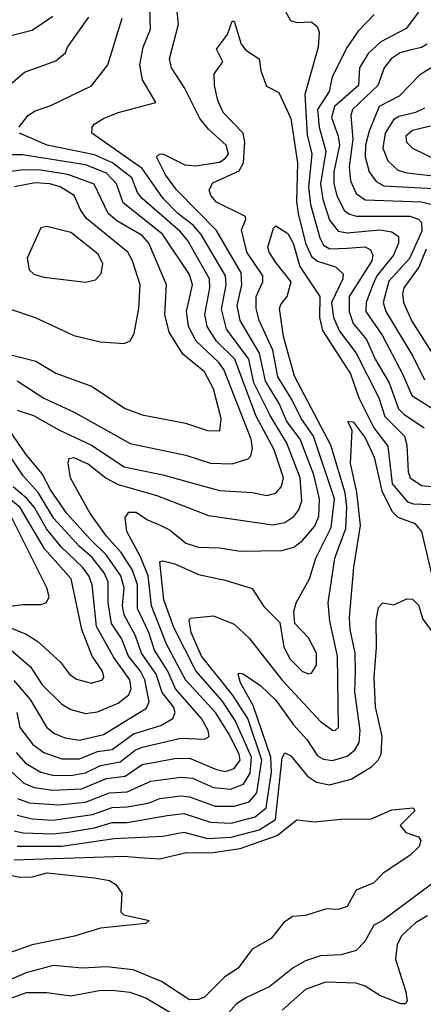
# Model space of a CAD drawing. Extents: x 1308313 to 1441400, y 959662 to 1036319.
# Tile 183 of 256: x 1332113 to 1333471, y 1009694 to 1013007. Entities that reach past the tile are written whole.
import ezdxf

# ---------------------------------------------------------------- set-up
doc = ezdxf.new("R2010")
doc.units = 0

msp = doc.modelspace()

# ---------------------------------------------------------------- linework, layer by layer
at = {"layer": '0CON10XD'}
for points in [[(1332101.2, 1010541.2), (1332132.9, 1010505), (1332185, 1010475.2), (1332225, 1010465.1), (1332285, 1010463.3), (1332335, 1010472.6), (1332385, 1010497.5), (1332450.9, 1010509.1), (1332501.6, 1010548.4), (1332525, 1010558.5), (1332655, 1010589.2), (1332735, 1010585.5), (1332750.5, 1010595), (1332746.8, 1010615), (1332725.2, 1010655), (1332637.9, 1010755), (1332612.2, 1010815), (1332567.3, 1010885), (1332547.3, 1010945), (1332510.1, 1011025), (1332510, 1011105), (1332492.6, 1011155), (1332455, 1011214), (1332405, 1011269.4), (1332350, 1011345), (1332305.6, 1011425.6), (1332284.7, 1011465), (1332276.4, 1011515), (1332279.4, 1011530.6), (1332295, 1011533.8), (1332345, 1011511.3), (1332404.3, 1011464.3), (1332445, 1011442.3), (1332575, 1011405.9), (1332748.3, 1011338.3), (1332965, 1011307.5), (1333005, 1011314.7), (1333035.3, 1011335), (1333052.3, 1011357.7), (1333061.9, 1011388.1), (1333056.4, 1011465), (1333011.8, 1011581.8), (1332955.8, 1011675), (1332900.8, 1011785), (1332884.4, 1011865), (1332808.9, 1011965), (1332792.3, 1012032.3), (1332807.9, 1012115), (1332805.7, 1012145), (1332723.9, 1012283.9), (1332697.2, 1012315), (1332645, 1012355.2), (1332595.8, 1012405), (1332525.7, 1012505.7), (1332355.6, 1012625), (1332356.9, 1012645), (1332364.4, 1012655), (1332395.6, 1012675), (1332445, 1012694.8), (1332571.7, 1012728.3), (1332526.9, 1012805), (1332517.1, 1012855), (1332529, 1012915), (1332553.5, 1012975), (1332550.2, 1013085)], [(1332321, 1010419), (1332405, 1010453.3), (1332468.7, 1010461.3), (1332525, 1010500), (1332635, 1010520.6), (1332685, 1010521.3), (1332775, 1010483.5), (1332805, 1010477.2), (1332835, 1010487), (1332854.5, 1010515), (1332851.1, 1010535), (1332816.1, 1010606.1), (1332772.1, 1010675), (1332670.8, 1010785), (1332607.5, 1010905), (1332556.6, 1011035), (1332545.2, 1011135.2), (1332519.2, 1011199.2), (1332473.3, 1011285), (1332467.8, 1011332.2), (1332480.3, 1011349.7), (1332505, 1011349.5), (1332540.9, 1011325), (1332588.1, 1011305), (1332619.5, 1011289.5), (1332672.5, 1011245), (1332715, 1011231.6), (1332785, 1011229.8), (1332855, 1011218.4), (1332995, 1011221.2), (1333035, 1011231.6), (1333065, 1011253.8), (1333105, 1011301.6), (1333119, 1011335), (1333122.2, 1011395), (1333102.7, 1011475), (1333057.2, 1011595), (1333012.4, 1011655), (1332985.9, 1011715), (1332940.5, 1011790.5), (1332920.3, 1011885), (1332855.5, 1011995), (1332844.3, 1012045), (1332860, 1012115), (1332857.9, 1012155), (1332775, 1012297.5), (1332640.6, 1012435), (1332603.7, 1012485), (1332573.8, 1012545), (1332583.3, 1012555), (1332595, 1012555.4), (1332668.6, 1012518.6), (1332705, 1012514.9), (1332785, 1012527.8), (1332805, 1012539.5), (1332815.2, 1012555), (1332807.9, 1012585), (1332749, 1012639), (1332719.4, 1012675), (1332667.8, 1012777.8), (1332624.2, 1012845), (1332617.4, 1012875), (1332647.8, 1012992.2), (1332640, 1013065)], [(1333001.8, 1013045), (1333023.9, 1013003.9), (1333045, 1012997.5), (1333095, 1012999.4), (1333113.6, 1012983.6), (1333120.5, 1012965), (1333117.2, 1012915), (1333072.8, 1012755), (1333079.9, 1012619.9), (1333095.9, 1012555), (1333085.3, 1012445), (1333091, 1012385), (1333122.4, 1012272.4), (1333135, 1012248.1), (1333156.2, 1012236.2), (1333215, 1012238.4), (1333275, 1012242.6), (1333292.9, 1012232.9), (1333301.3, 1012215), (1333298, 1012195), (1333221.2, 1012075), (1333221.1, 1012025), (1333234.5, 1011985), (1333280.3, 1011930.3), (1333309.1, 1011865), (1333356.4, 1011785), (1333387.8, 1011697.8), (1333405, 1011679.7), (1333473.8, 1011633.8)], [(1332075, 1012951.8), (1332155, 1012971.4), (1332225, 1013019.3)], [(1332075, 1012783.5), (1332129.4, 1012830.6), (1332235, 1012868.2), (1332267.1, 1012895), (1332274.4, 1012915), (1332345.9, 1013015)], [(1332112.2, 1012645), (1332141.1, 1012685), (1332165, 1012700), (1332218.1, 1012718.1), (1332355.2, 1012784.8), (1332410.3, 1012855), (1332457.6, 1013012.4)], [(1333305.5, 1013025), (1333252, 1012968), (1333214.9, 1012915.1), (1333164, 1012815), (1333154.8, 1012765), (1333115.5, 1012705), (1333120.1, 1012645), (1333143.5, 1012565), (1333124.9, 1012454.9), (1333133.4, 1012403.4), (1333155, 1012332.5), (1333184.9, 1012294.9), (1333215, 1012289.9), (1333325, 1012299.7), (1333365, 1012293.1), (1333387.5, 1012277.5), (1333387.4, 1012255), (1333370.2, 1012215), (1333315.1, 1012145), (1333301.5, 1012115), (1333278.2, 1012055), (1333277.6, 1012025), (1333332.8, 1011945), (1333401.2, 1011815), (1333432.2, 1011742.2), (1333538.4, 1011675)], [(1333455, 1013032.9), (1333412.8, 1012977.2), (1333327.9, 1012932.1), (1333285, 1012893.8), (1333256, 1012845), (1333252.9, 1012785), (1333172.3, 1012715), (1333161.6, 1012678.4), (1333184.9, 1012615), (1333188.6, 1012585), (1333169.8, 1012495), (1333169.5, 1012455), (1333180.3, 1012415), (1333205.1, 1012365.1), (1333222.2, 1012352.2), (1333245.9, 1012345.9), (1333425.8, 1012345.8), (1333455, 1012335.6), (1333465, 1012324.4), (1333465.9, 1012295), (1333425, 1012203.8), (1333355, 1012126.9), (1333336.1, 1012055), (1333344.8, 1012025), (1333435.2, 1011875), (1333474.5, 1011795)], [(1332859.9, 1012299.9), (1332874.3, 1012335), (1332872.5, 1012345), (1332775, 1012393.3), (1332756.1, 1012415), (1332751.1, 1012435), (1332762.5, 1012457.5), (1332851.4, 1012498.6), (1332866.3, 1012525), (1332870.6, 1012595), (1332865.2, 1012625), (1332797.5, 1012695), (1332779.7, 1012735), (1332768.5, 1012785), (1332768, 1012825), (1332796.2, 1012865), (1332775, 1012907.5), (1332812.4, 1012957.6), (1332828.3, 1013001.7), (1332835, 1013002.5), (1332857.8, 1012925), (1332873.9, 1012903.9), (1332918.9, 1012875), (1332924.6, 1012835), (1332943.7, 1012783.7), (1332985, 1012762.5), (1333025.6, 1012675), (1333048, 1012525), (1333044.2, 1012395), (1333050.2, 1012355), (1333074.7, 1012255), (1333095, 1012210.6), (1333115, 1012194.3), (1333175.2, 1012175.2), (1333201.9, 1012151.9), (1333200.6, 1012135), (1333161.6, 1012055), (1333168.6, 1012005), (1333188.9, 1011958.9), (1333245.1, 1011885.1), (1333320.8, 1011735), (1333341.6, 1011671.6), (1333407.2, 1011605), (1333415.5, 1011575), (1333420, 1011485), (1333426.2, 1011465), (1333465, 1011439.3), (1333624.2, 1011424.2)], [(1333484.1, 1012925), (1333465, 1012913.2), (1333426.1, 1012903.9), (1333393.5, 1012895), (1333362.8, 1012875), (1333339.3, 1012845), (1333317.6, 1012785), (1333233, 1012705), (1333227.1, 1012685), (1333233.5, 1012605), (1333221.7, 1012511.7), (1333225.5, 1012465), (1333245, 1012422.4), (1333275, 1012400.3), (1333465, 1012394.1), (1333496.6, 1012386.6)], [(1333564.1, 1012885), (1333458.8, 1012821.2), (1333390.1, 1012749.9), (1333322.3, 1012715), (1333288.4, 1012631.6), (1333276.9, 1012585), (1333275.8, 1012545), (1333288.4, 1012495), (1333312.1, 1012462.1), (1333337.9, 1012447.9), (1333505, 1012439.2)], [(1333475, 1012709.3), (1333445, 1012694.8), (1333388.6, 1012681.4), (1333370.2, 1012669.8), (1333343.1, 1012625), (1333334.5, 1012575), (1333351.8, 1012531.8), (1333385, 1012500.8), (1333415, 1012492.2), (1333555, 1012476)], [(1333495, 1012648.5), (1333435, 1012634.2), (1333412.6, 1012615), (1333414.1, 1012595), (1333435, 1012574.2), (1333515.4, 1012535.4)], [(1332105, 1011692.9), (1332160, 1011675), (1332245, 1011626.3), (1332355.3, 1011575.3), (1332465, 1011502.2), (1332595, 1011475.6), (1332785, 1011422.5), (1332895, 1011416.3), (1332945, 1011405.8), (1332975, 1011414.1), (1332993.9, 1011436.1), (1333001, 1011465), (1332969.7, 1011559.7), (1332907.1, 1011675), (1332836.9, 1011865), (1332775.5, 1011925), (1332743.8, 1011975), (1332736.4, 1012015), (1332753.4, 1012105), (1332752, 1012135), (1332677.8, 1012265), (1332651.6, 1012295), (1332525.9, 1012405), (1332510.2, 1012425), (1332490.7, 1012475), (1332425.8, 1012525.8), (1332365, 1012552.3), (1332205.5, 1012585), (1332113.3, 1012625)], [(1332105, 1011792), (1332195, 1011733), (1332296.6, 1011686.6), (1332485, 1011580.9), (1332671.7, 1011541.7), (1332755, 1011514.4), (1332827.6, 1011512.4), (1332881.3, 1011528.7), (1332890.9, 1011539.1), (1332896.4, 1011563.6), (1332891.5, 1011595), (1332800.2, 1011830.2), (1332782.4, 1011855), (1332707.3, 1011925), (1332681.4, 1011975), (1332674.1, 1012025), (1332694.1, 1012115), (1332685, 1012149.3), (1332593.4, 1012285), (1332460.9, 1012390.9), (1332439, 1012455), (1332405, 1012490.4), (1332335, 1012518.4), (1332122.7, 1012552.7), (1332085, 1012552.5)], [(1332085, 1011879.2), (1332167.4, 1011857.4), (1332235, 1011817.8), (1332355, 1011773.4), (1332468.7, 1011698.7), (1332525, 1011676.7), (1332671.3, 1011648.7), (1332745.4, 1011624.6), (1332786.3, 1011623.7), (1332790.7, 1011665), (1332765.6, 1011765), (1332735, 1011821.8), (1332661.7, 1011881.7), (1332615.6, 1011955), (1332601.6, 1012015), (1332607.4, 1012115), (1332547.7, 1012255), (1332525, 1012281.2), (1332440.3, 1012330.3), (1332411, 1012355), (1332363.6, 1012453.6), (1332275.6, 1012485.6), (1332185, 1012500.8), (1332125, 1012501.3), (1332045, 1012491)], [(1332082.7, 1012032.7), (1332165.3, 1012005.3), (1332295, 1011943.8), (1332385, 1011922.7), (1332465, 1011917.5), (1332485, 1011926.2), (1332498.8, 1011951.2), (1332513.7, 1012035), (1332518.4, 1012115), (1332493, 1012195), (1332477.5, 1012225), (1332338.4, 1012338.4), (1332319.1, 1012365), (1332296.8, 1012415), (1332249.3, 1012445), (1332215, 1012454.3), (1332165, 1012458.4), (1332095.7, 1012445)], [(1332105, 1010330), (1332155, 1010317.3), (1332225, 1010313.6), (1332357.8, 1010332.2), (1332425, 1010356.3), (1332475, 1010358.2), (1332545, 1010370.9), (1332585, 1010386.1), (1332655, 1010395.5), (1332685, 1010392.2), (1332770.8, 1010360.8), (1332835, 1010360.4), (1332885, 1010375.2), (1332911.1, 1010405), (1332927.8, 1010515), (1332880.9, 1010655), (1332829.2, 1010735), (1332724.9, 1010865), (1332690.2, 1010945), (1332683.3, 1010985), (1332687, 1010993), (1332765, 1011000.4), (1332835, 1010972.3), (1332885, 1010926.1), (1332995.3, 1010785.3), (1333125, 1010644.7), (1333165, 1010616.5), (1333175, 1010614.5), (1333185.2, 1010624.8), (1333182.6, 1010865), (1333156.6, 1010983.4), (1333151.2, 1011045), (1333173.9, 1011195), (1333210.5, 1011295), (1333213.9, 1011366.1), (1333208.3, 1011415), (1333160.3, 1011575), (1333037.5, 1011807.5), (1333000.5, 1011940.5), (1332987.5, 1012035), (1332991.4, 1012048.6), (1333013.3, 1012075), (1333026.6, 1012125), (1332975, 1012189.5), (1332952.1, 1012225), (1332948.3, 1012241.7), (1332966.7, 1012305), (1332975, 1012313.3), (1333015, 1012287.1), (1333033.4, 1012255), (1333055.9, 1012175.9), (1333122.4, 1012075), (1333121.5, 1012005), (1333131.6, 1011961.6), (1333226.5, 1011815), (1333253.7, 1011735), (1333305, 1011633.1), (1333351.8, 1011571.8), (1333366.4, 1011445), (1333417.2, 1011385), (1333437.7, 1011377.7), (1333495, 1011375.7)], [(1332335, 1012123.8), (1332368.2, 1012131.8), (1332386.9, 1012153.1), (1332393.2, 1012185), (1332377.8, 1012217.8), (1332285, 1012290.3), (1332205, 1012310.8), (1332185, 1012306.7), (1332138.5, 1012205), (1332145.6, 1012165), (1332161.1, 1012151.1), (1332195, 1012140), (1332335, 1012123.8)], [(1332106, 1010386), (1332145, 1010371.2), (1332245, 1010364.4), (1332335, 1010373.7), (1332415, 1010404.9), (1332475, 1010408.4), (1332555, 1010444.5), (1332655, 1010458.4), (1332694.1, 1010454.1), (1332765, 1010423.3), (1332822.5, 1010417.5), (1332865.7, 1010434.3), (1332888.5, 1010471.5), (1332893.4, 1010525), (1332838.5, 1010648.5), (1332794.6, 1010714.6), (1332705.9, 1010815.9), (1332631.4, 1010961.4), (1332597.8, 1011055), (1332585, 1011182), (1332595, 1011186.4), (1332634.7, 1011175.3), (1332715, 1011140.2), (1332805, 1011121.2), (1332895, 1011092.5), (1332935, 1011031.9), (1332988.1, 1010978.1), (1333001.3, 1010895), (1333023.5, 1010855), (1333065, 1010813.9), (1333085, 1010805.5), (1333095, 1010808.1), (1333112, 1010835), (1333111.2, 1010875), (1333085, 1010926.4), (1333038.6, 1010975), (1333035.5, 1011015), (1333043.6, 1011045), (1333088.1, 1011125), (1333110, 1011195), (1333161.4, 1011298.6), (1333172.1, 1011395), (1333101.6, 1011605), (1333060.1, 1011665), (1333029.2, 1011729.2), (1332981.7, 1011805), (1332964.4, 1011894.4), (1332918.5, 1011995), (1332908.6, 1012035), (1332909.2, 1012075), (1332930.7, 1012125), (1332930.7, 1012145), (1332877.8, 1012225), (1332859.9, 1012299.9)], [(1333480.2, 1012235), (1333456, 1012174), (1333405.9, 1012105), (1333400.7, 1012085), (1333403.8, 1012055), (1333432.3, 1011992.3), (1333532.8, 1011832.8)], [(1332103.5, 1010675), (1332114.4, 1010625), (1332157.5, 1010567.5), (1332195, 1010540.5), (1332255, 1010519.8), (1332315, 1010519.6), (1332375, 1010543.9), (1332425, 1010551.4), (1332496.1, 1010603.9), (1332588.6, 1010631.4), (1332628.1, 1010655), (1332636.3, 1010675), (1332630.5, 1010695), (1332592.8, 1010742.8), (1332572.2, 1010805), (1332522.7, 1010875), (1332503.2, 1010933.2), (1332464.7, 1011004.7), (1332459.4, 1011035), (1332464.9, 1011095), (1332454.1, 1011135), (1332405.9, 1011205), (1332349.6, 1011259.6), (1332272.5, 1011345), (1332217.2, 1011425), (1332189, 1011479), (1332134.4, 1011545), (1332065.7, 1011645)], [(1333242.4, 1010812.4), (1333241.7, 1010875), (1333224.9, 1010955), (1333222.5, 1010995), (1333237.7, 1011165), (1333259.6, 1011305), (1333246.9, 1011416.9), (1333226.3, 1011513.7), (1333232.2, 1011625), (1333216.7, 1011655), (1333235, 1011653.8), (1333275, 1011600.4), (1333305.8, 1011535), (1333331.2, 1011421.2), (1333365, 1011352.6), (1333385, 1011333.3), (1333442.1, 1011312.1), (1333464.5, 1011284.5), (1333518.3, 1011055)], [(1332093.7, 1010783.7), (1332148.8, 1010718.8), (1332205, 1010624.7), (1332230.9, 1010605), (1332265, 1010590), (1332315, 1010582.3), (1332395, 1010602), (1332540.1, 1010689.9), (1332548.5, 1010711.5), (1332534, 1010785), (1332519.3, 1010815), (1332479.3, 1010865), (1332455.7, 1010925), (1332422.2, 1010975), (1332410.5, 1011045), (1332410.7, 1011115), (1332397, 1011145), (1332357.3, 1011197.3), (1332313.3, 1011235), (1332228.6, 1011328.6), (1332175, 1011415.9), (1332125, 1011472.1), (1332035.1, 1011605.1)], [(1332084.9, 1010884.9), (1332149.4, 1010829.4), (1332188.9, 1010768.9), (1332255, 1010703.4), (1332285, 1010685.3), (1332335, 1010672.7), (1332375, 1010677.6), (1332445, 1010706.4), (1332480, 1010735), (1332488.2, 1010755), (1332484.2, 1010785), (1332430.4, 1010860.4), (1332371.8, 1010965), (1332357.3, 1011105), (1332346.1, 1011135), (1332325.2, 1011165), (1332253.4, 1011233.4), (1332203.2, 1011293.2), (1332162.8, 1011365), (1332138.8, 1011395), (1332091.2, 1011435)], [(1332074.1, 1010964.1), (1332135, 1010938.7), (1332173.9, 1010915), (1332251.2, 1010845), (1332280.4, 1010805), (1332305, 1010787.8), (1332355, 1010774.7), (1332391.4, 1010785), (1332396.2, 1010795), (1332391.8, 1010815), (1332356.7, 1010865), (1332321.9, 1010955), (1332286.5, 1011125), (1332196.3, 1011226.3), (1332114.9, 1011365), (1332077, 1011397)], [(1332005, 1011023.8), (1332125, 1011039), (1332185, 1011039.1), (1332203.8, 1011046.2), (1332212.1, 1011065), (1332204.7, 1011095), (1332085.1, 1011335)], [(1332105, 1010226.1), (1332255, 1010225.6), (1332431.6, 1010251.6), (1332595, 1010259.7), (1332665, 1010272.3), (1332745, 1010251.3), (1332825, 1010255.8), (1332918.9, 1010281.1), (1332973.5, 1010315), (1332996.6, 1010523.4), (1333005, 1010540), (1333025, 1010529.6), (1333081.3, 1010461.3), (1333111.2, 1010441.2), (1333155, 1010432), (1333228.5, 1010451.5), (1333296.8, 1010493.2), (1333319.3, 1010515), (1333329.7, 1010535), (1333333, 1010595), (1333310.6, 1010695), (1333305.2, 1010794.8), (1333314, 1010894), (1333312.1, 1010985), (1333320.6, 1011029.4), (1333335, 1011044.4), (1333371.7, 1011038.3), (1333415, 1011057.5), (1333435, 1011056.7), (1333455, 1011036.2), (1333469.5, 1010989.5), (1333531.3, 1010905)], [(1332095, 1010277.4), (1332125, 1010270.7), (1332225, 1010267.5), (1332277.4, 1010272.6), (1332365, 1010287.6), (1332425, 1010305.9), (1332475, 1010305.9), (1332609.2, 1010329.2), (1332665, 1010335.2), (1332755, 1010306.1), (1332825, 1010303.6), (1332905, 1010324.1), (1332942.4, 1010355), (1332960.4, 1010475), (1332957.7, 1010525), (1332899.2, 1010699.2), (1332856.4, 1010775), (1332848, 1010805), (1332851.7, 1010808.3), (1332865, 1010805.4), (1332925, 1010765.3), (1332975, 1010716.9), (1333034.4, 1010634.4), (1333079.6, 1010585), (1333115, 1010530), (1333135, 1010518.3), (1333165, 1010514.4), (1333215, 1010528.1), (1333240.1, 1010549.9), (1333255.2, 1010575), (1333258.6, 1010615), (1333240.4, 1010745), (1333242.4, 1010812.4)], [(1332085, 1010477.5), (1332127.4, 1010437.4), (1332162.6, 1010422.6), (1332225.4, 1010414.6), (1332321, 1010419)], [(1332095, 1010179.5), (1332465, 1010191.7), (1332515, 1010188), (1332583.5, 1010183.5), (1332675, 1010204.4), (1332755, 1010203.6), (1332855, 1010217.9), (1332978.9, 1010261.1), (1333045, 1010314.4), (1333105, 1010307.5), (1333205, 1010317.5), (1333293.3, 1010316.7), (1333365, 1010347.9), (1333436.7, 1010355), (1333442, 1010345), (1333393.3, 1010295), (1333411.7, 1010271.7), (1333455, 1010257.5), (1333462.5, 1010245), (1333456.7, 1010225), (1333426.7, 1010195), (1333335, 1010133.9), (1333305, 1010102.2), (1333245, 1010077.9), (1333215, 1010022.7), (1333185, 1010013.1), (1333145, 1010014.4), (1333075, 1009991.9), (1333030.9, 1009989.1), (1333001.3, 1009968.7), (1332958.8, 1009915), (1332895, 1009879.2), (1332848.1, 1009815), (1332803.7, 1009786.3), (1332735, 1009718.1), (1332715, 1009709.2), (1332685, 1009708.8), (1332590.8, 1009770.8), (1332495, 1009809.8), (1332405, 1009819.5), (1332325, 1009815.6), (1332226.2, 1009823.8), (1332135, 1009799.4), (1332055, 1009764.5)], [(1332045, 1010134.4), (1332115, 1010121), (1332155, 1010122.5), (1332206.3, 1010136.3), (1332365, 1010119.1), (1332415, 1010110), (1332436.4, 1010096.4), (1332457, 1010067), (1332453.3, 1010005), (1332463.3, 1009995), (1332548.8, 1009975), (1332537.5, 1009965), (1332385, 1009949.6), (1332297.6, 1009922.4), (1332155, 1009893.2), (1331912, 1009808)], [(1333525, 1010118), (1333335, 1009975.3), (1333305, 1009959.7), (1333274.8, 1009905.2), (1333245, 1009874.4), (1333195, 1009860), (1333125, 1009856.6), (1333075, 1009839.8), (1333033.4, 1009816.6), (1332955, 1009753.8), (1332876.4, 1009716.4), (1332842.9, 1009695), (1332815.7, 1009665)], [(1333485, 1009991.8), (1333445, 1009967.6), (1333398.8, 1009925), (1333382.6, 1009895), (1333376.9, 1009845), (1333412.6, 1009735), (1333416.1, 1009705), (1333411.2, 1009695), (1333395, 1009694.7), (1333325, 1009723.1), (1333275, 1009754.3), (1333245, 1009764.3), (1333141.9, 1009768.1), (1333075, 1009743.2), (1332995.8, 1009674.2)], [(1332621.1, 1009665), (1332535, 1009715.2), (1332485, 1009733.6), (1332425, 1009740.4), (1332380.8, 1009739.2), (1332285, 1009720.5), (1332205, 1009732), (1332135, 1009731.7), (1332041.7, 1009698.3), (1331975, 1009666.8)]]:
    msp.add_lwpolyline(points, dxfattribs=at)

doc.saveas('drawing.dxf')
